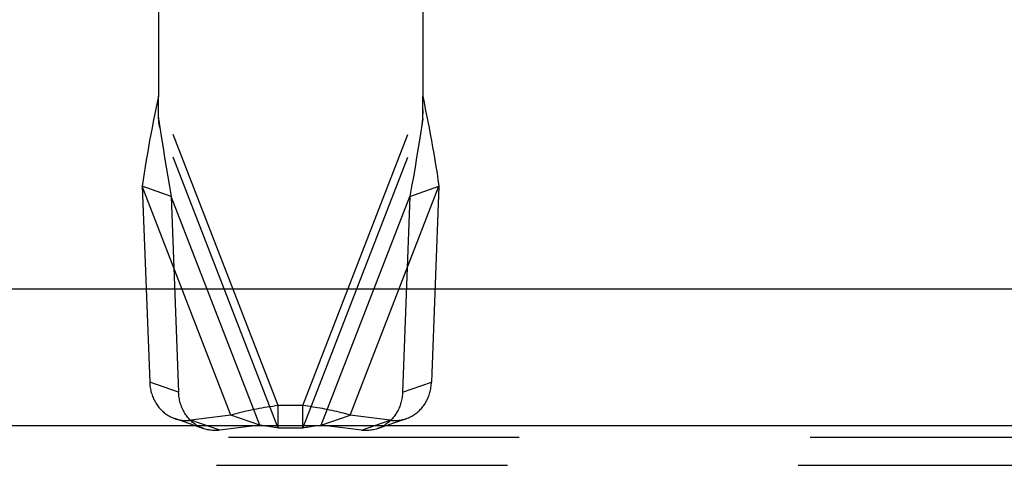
# Model space of a CAD drawing. Header units: inches. Extents: x 0 to 94.4, y 0 to 61.1.
# Tile 22 of 112: x 39.371 to 41.13, y 30.251 to 31.047. Entities that reach past the tile are written whole.
import ezdxf

# ---------------------------------------------------------------- set-up
doc = ezdxf.new("R2010")
doc.units = ezdxf.units.IN
doc.header["$LTSCALE"] = 5.194444
doc.header["$MEASUREMENT"] = 0
doc.linetypes.add('HIDDEN', pattern=[0.2, 0.1, -0.1])
doc.layers.get('0').update_dxf_attribs({"linetype": 'CONTINUOUS'})
doc.layers.add('DEFAULT_2', color=8, linetype='HIDDEN')
doc.layers.add('DOOR_ASSEMBLY', color=7, linetype='CONTINUOUS')

msp = doc.modelspace()

# ---------------------------------------------------------------- linework, layer by layer
at = {"color": 3, "linetype": 'Continuous'}
msp.add_line((18.9661, 30.3216), (42.8033, 30.3216), dxfattribs=at)
at = {"layer": 'DEFAULT_2', "color": 8, "linetype": 'HIDDEN'}
for p, q in [((18.9661, 30.3011), (42.8033, 30.3011)), ((18.9447, 30.2506), (42.8247, 30.2506))]:
    msp.add_line(p, q, dxfattribs=at)
at = {"layer": 'DOOR_ASSEMBLY', "color": 8, "linetype": 'HIDDEN'}
for p, q in [((39.6185, 31.4045), (39.6185, 30.9099)), ((40.0909, 31.4045), (40.0909, 30.9099)), ((39.8326, 30.3572), (39.6185, 30.9099)), ((39.6185, 30.8696), (39.6185, 30.9099)), ((39.8768, 30.3572), (40.0909, 30.9099)), ((40.0909, 30.8696), (40.0909, 30.9099)), ((39.8326, 30.3168), (39.6185, 30.8696)), ((39.6185, 30.8696), (39.621, 30.854)), ((39.8768, 30.3168), (40.0909, 30.8696)), ((39.6415, 30.7311), (39.5897, 30.7491)), ((39.748, 30.3403), (39.5897, 30.7491)), ((39.5897, 30.7491), (39.603, 30.3994)), ((39.9613, 30.3403), (40.1197, 30.7491)), ((40.0679, 30.7311), (40.1197, 30.7491)), ((40.1197, 30.7491), (40.1064, 30.3994)), ((39.7998, 30.3223), (39.6415, 30.7311)), ((39.6415, 30.7311), (39.6547, 30.3814)), ((39.9096, 30.3223), (40.0679, 30.7311)), ((40.0679, 30.7311), (40.0547, 30.3814)), ((39.6547, 30.3814), (39.603, 30.3994)), ((40.0547, 30.3814), (40.1064, 30.3994)), ((39.8768, 30.3572), (39.8326, 30.3572)), ((39.8326, 30.3168), (39.8326, 30.3572)), ((39.8768, 30.3168), (39.8768, 30.3572)), ((39.7, 30.3159), (39.6477, 30.3341)), ((39.748, 30.3403), (39.6766, 30.3312)), ((39.7283, 30.3132), (39.6766, 30.3312)), ((39.7998, 30.3223), (39.748, 30.3403)), ((39.9096, 30.3223), (39.9613, 30.3403)), ((40.0328, 30.3312), (39.9613, 30.3403)), ((39.9811, 30.3132), (40.0328, 30.3312)), ((39.7998, 30.3223), (39.7283, 30.3132)), ((39.8768, 30.3168), (39.8326, 30.3168)), ((39.9811, 30.3132), (39.9096, 30.3223))]:
    msp.add_line(p, q, dxfattribs=at)
at = {"layer": 'DOOR_ASSEMBLY', "color": 3, "linetype": 'Continuous'}
msp.add_line((19.0647, 30.5662), (42.7047, 30.5662), dxfattribs=at)
at = {"layer": 'DOOR_ASSEMBLY', "color": 8, "linetype": 'HIDDEN'}
for points in [[(39.6185, 30.9099), (39.6162, 30.8988), (39.6139, 30.8877), (39.6117, 30.8764), (39.6095, 30.8651), (39.6072, 30.8537), (39.6051, 30.8423), (39.6029, 30.8308), (39.6009, 30.8193), (39.5988, 30.8077), (39.5969, 30.7961), (39.595, 30.7844), (39.5931, 30.7726), (39.5914, 30.7609), (39.5897, 30.7491)], [(40.0909, 30.9099), (40.0932, 30.8988), (40.0954, 30.8877), (40.0977, 30.8764), (40.0999, 30.8651), (40.1021, 30.8537), (40.1043, 30.8423), (40.1065, 30.8308), (40.1085, 30.8193), (40.1106, 30.8077), (40.1125, 30.7961), (40.1144, 30.7844), (40.1163, 30.7726), (40.118, 30.7609), (40.1197, 30.7491)], [(39.621, 30.854), (39.6202, 30.8592), (39.6196, 30.8645), (39.6191, 30.8699), (39.6188, 30.8754), (39.6186, 30.8809), (39.6185, 30.886)], [(40.0909, 30.886), (40.0908, 30.8809), (40.0906, 30.8754), (40.0903, 30.8699), (40.0898, 30.8645), (40.0892, 30.8592), (40.0884, 30.854)], [(39.621, 30.854), (39.624, 30.8353), (39.6268, 30.8181), (39.6296, 30.8008), (39.6324, 30.7834), (39.6354, 30.766), (39.6384, 30.7485), (39.6415, 30.7311)], [(40.0909, 30.8696), (40.0854, 30.8353), (40.0826, 30.8181), (40.0798, 30.8008), (40.077, 30.7834), (40.074, 30.766), (40.071, 30.7485), (40.0679, 30.7311)], [(39.603, 30.3994), (39.6031, 30.397), (39.6033, 30.3945), (39.6035, 30.3922), (39.6039, 30.3898), (39.6043, 30.3874), (39.6048, 30.3851), (39.6053, 30.3827), (39.6059, 30.3805), (39.6066, 30.3782), (39.6073, 30.376), (39.6081, 30.3737), (39.609, 30.3716), (39.6099, 30.3694), (39.6109, 30.3674), (39.612, 30.3653), (39.6131, 30.3633), (39.6143, 30.3613), (39.6155, 30.3594), (39.6168, 30.3575), (39.6182, 30.3557), (39.6196, 30.3539), (39.621, 30.3522), (39.6225, 30.3506), (39.6241, 30.349), (39.6257, 30.3474), (39.6274, 30.3459), (39.6291, 30.3445), (39.6308, 30.3431), (39.6326, 30.3418), (39.6344, 30.3406), (39.6363, 30.3395), (39.6382, 30.3384), (39.6402, 30.3373), (39.6421, 30.3364), (39.6441, 30.3355), (39.6462, 30.3347), (39.6477, 30.3341)], [(40.0616, 30.3341), (40.0632, 30.3347), (40.0652, 30.3355), (40.0673, 30.3364), (40.0692, 30.3373), (40.0712, 30.3384), (40.0731, 30.3395), (40.0749, 30.3406), (40.0768, 30.3418), (40.0786, 30.3431), (40.0803, 30.3445), (40.082, 30.3459), (40.0837, 30.3474), (40.0853, 30.349), (40.0868, 30.3506), (40.0884, 30.3522), (40.0898, 30.3539), (40.0912, 30.3557), (40.0926, 30.3575), (40.0939, 30.3594), (40.0951, 30.3613), (40.0963, 30.3633), (40.0974, 30.3653), (40.0985, 30.3674), (40.0995, 30.3694), (40.1004, 30.3716), (40.1013, 30.3737), (40.1021, 30.376), (40.1028, 30.3782), (40.1035, 30.3805), (40.1041, 30.3827), (40.1046, 30.3851), (40.1051, 30.3874), (40.1055, 30.3898), (40.1059, 30.3922), (40.1061, 30.3945), (40.1063, 30.397), (40.1064, 30.3994)], [(39.6995, 30.3161), (39.6979, 30.3167), (39.6959, 30.3175), (39.6939, 30.3184), (39.6919, 30.3193), (39.6899, 30.3203), (39.688, 30.3214), (39.6862, 30.3226), (39.6843, 30.3238), (39.6825, 30.3251), (39.6808, 30.3265), (39.6791, 30.3279), (39.6774, 30.3294), (39.6758, 30.3309), (39.6743, 30.3325), (39.6727, 30.3342), (39.6713, 30.3359), (39.6699, 30.3377), (39.6685, 30.3395), (39.6672, 30.3414), (39.666, 30.3433), (39.6648, 30.3453), (39.6637, 30.3473), (39.6626, 30.3493), (39.6616, 30.3514), (39.6607, 30.3536), (39.6598, 30.3557), (39.659, 30.3579), (39.6583, 30.3602), (39.6576, 30.3624), (39.657, 30.3647), (39.6565, 30.3671), (39.656, 30.3694), (39.6556, 30.3718), (39.6553, 30.3741), (39.655, 30.3765), (39.6548, 30.3789), (39.6547, 30.3814)], [(40.0547, 30.3814), (40.0546, 30.3789), (40.0544, 30.3765), (40.0541, 30.3741), (40.0538, 30.3718), (40.0534, 30.3694), (40.0529, 30.3671), (40.0524, 30.3647), (40.0518, 30.3624), (40.0511, 30.3602), (40.0504, 30.3579), (40.0496, 30.3557), (40.0487, 30.3536), (40.0478, 30.3514), (40.0468, 30.3493), (40.0457, 30.3473), (40.0446, 30.3453), (40.0434, 30.3433), (40.0422, 30.3414), (40.0409, 30.3395), (40.0395, 30.3377), (40.0381, 30.3359), (40.0366, 30.3342), (40.0351, 30.3325), (40.0336, 30.3309), (40.032, 30.3294), (40.0303, 30.3279), (40.0286, 30.3265), (40.0268, 30.3251), (40.0251, 30.3238), (40.0232, 30.3226), (40.0214, 30.3214), (40.0195, 30.3203), (40.0175, 30.3193), (40.0155, 30.3184), (40.0135, 30.3175), (40.0115, 30.3167), (40.0099, 30.3161)], [(39.8326, 30.3572), (39.8277, 30.3566), (39.8228, 30.3559), (39.818, 30.3552), (39.8131, 30.3544), (39.8083, 30.3536), (39.8035, 30.3528), (39.7987, 30.3519), (39.7939, 30.351), (39.7891, 30.3501), (39.7844, 30.3491), (39.7797, 30.3481), (39.7751, 30.3471), (39.7705, 30.346), (39.7659, 30.3449), (39.7613, 30.3438), (39.7569, 30.3427), (39.7524, 30.3415), (39.748, 30.3403)], [(39.9613, 30.3403), (39.9574, 30.3414), (39.9534, 30.3425), (39.9494, 30.3435), (39.9453, 30.3445), (39.9412, 30.3455), (39.9371, 30.3465), (39.9329, 30.3474), (39.9287, 30.3483), (39.9245, 30.3492), (39.9203, 30.3501), (39.916, 30.3509), (39.9117, 30.3518), (39.9074, 30.3526), (39.903, 30.3533), (39.8987, 30.354), (39.8943, 30.3547), (39.8899, 30.3554), (39.8856, 30.356), (39.8812, 30.3566), (39.8768, 30.3572)], [(39.6477, 30.3341), (39.6482, 30.3339), (39.6503, 30.3333), (39.6524, 30.3327), (39.6546, 30.3322), (39.6567, 30.3317), (39.6589, 30.3314), (39.6611, 30.3311), (39.6633, 30.3309), (39.6655, 30.3307), (39.6677, 30.3307), (39.6699, 30.3307), (39.6721, 30.3308), (39.6743, 30.3309), (39.6766, 30.3312)], [(40.0612, 30.3339), (40.0094, 30.3159), (40.0073, 30.3153), (40.0052, 30.3147), (40.0031, 30.3142), (40.001, 30.3137), (39.9988, 30.3133), (39.9966, 30.3131), (39.9944, 30.3128), (39.9922, 30.3127), (39.99, 30.3126), (39.9878, 30.3127), (39.9856, 30.3128), (39.9833, 30.3129), (39.9811, 30.3132)], [(40.0328, 30.3312), (40.0351, 30.3309), (40.0373, 30.3308), (40.0395, 30.3307), (40.0417, 30.3307), (40.0439, 30.3307), (40.0461, 30.3309), (40.0483, 30.3311), (40.0505, 30.3314), (40.0527, 30.3317), (40.0548, 30.3322), (40.057, 30.3327), (40.0591, 30.3333), (40.0612, 30.3339), (40.0616, 30.3341)], [(39.7283, 30.3132), (39.726, 30.3129), (39.7238, 30.3128), (39.7216, 30.3127), (39.7194, 30.3126), (39.7172, 30.3127), (39.715, 30.3128), (39.7128, 30.3131), (39.7106, 30.3133), (39.7084, 30.3137), (39.7063, 30.3142), (39.7042, 30.3147), (39.702, 30.3153), (39.7, 30.3159)], [(39.8326, 30.3168), (39.8302, 30.3174), (39.8277, 30.3179), (39.8253, 30.3183), (39.8229, 30.3188), (39.8205, 30.3192), (39.8181, 30.3196), (39.8158, 30.32), (39.8134, 30.3204), (39.8111, 30.3208), (39.8088, 30.3211), (39.8065, 30.3214), (39.8042, 30.3217), (39.7998, 30.3223)], [(39.9029, 30.3214), (39.9006, 30.3211), (39.8983, 30.3208), (39.896, 30.3204), (39.8936, 30.32), (39.8912, 30.3196), (39.8889, 30.3192), (39.8865, 30.3188), (39.8841, 30.3183), (39.8816, 30.3179), (39.8792, 30.3174), (39.8768, 30.3168)], [(39.9096, 30.3223), (39.9074, 30.322), (39.9029, 30.3214)]]:
    msp.add_lwpolyline(points, dxfattribs=at)

doc.saveas('drawing.dxf')
